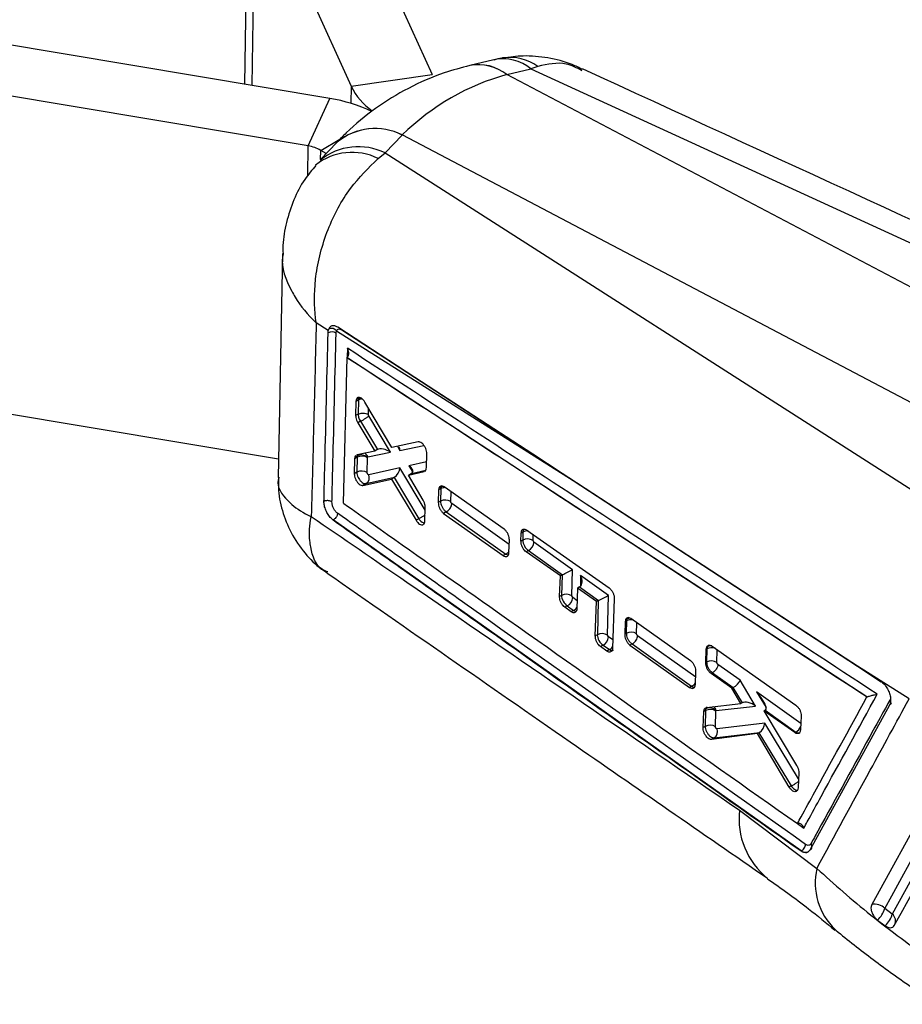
# Model space of a CAD drawing. Header units: millimetres. Extents: x 31 to 337, y 71 to 279.
# Tile 2 of 28: x 156 to 179, y 78 to 104. Entities that reach past the tile are written whole.
import ezdxf

# ---------------------------------------------------------------- set-up
doc = ezdxf.new("R2010")
doc.units = ezdxf.units.MM

msp = doc.modelspace()

# ---------------------------------------------------------------- linework, layer by layer
at = {"color": 8, "linetype": 'Continuous', "lineweight": 25}
for p, q in [((161.9468, 108.0658), (161.8582, 102.2534)), ((162.1409, 107.8664), (162.0548, 102.2205)), ((164.7139, 102.1986), (164.7069, 101.7399)), ((163.5509, 99.8034), (163.5631, 100.5999)), ((163.8992, 100.4825), (164.4141, 100.7797)), ((163.8955, 100.2361), (163.8992, 100.4825)), ((164.6155, 95.1762), (164.6097, 94.9432)), ((165.1767, 93.3991), (165.1805, 93.5685)), ((165.9539, 92.5487), (166.0186, 92.4395)), ((166.0186, 92.4395), (166.6613, 92.5719)), ((166.7341, 92.1353), (166.2624, 92.0284)), ((166.6983, 90.8334), (166.0174, 91.9737)), ((166.2624, 92.0284), (166.3622, 91.8597)), ((166.3283, 91.8214), (166.7103, 91.9079)), ((170.6616, 91.6276), (178.9182, 86.236)), ((167.3827, 91.0654), (167.3888, 91.3324)), ((168.9479, 89.9187), (167.4087, 91.0135)), ((169.5865, 90.0223), (169.5902, 90.1849)), ((170.8595, 89.0858), (170.8529, 88.7927)), ((170.7663, 88.4086), (170.6497, 88.4916)), ((172.3607, 87.5234), (172.3673, 87.8165)), ((171.7226, 87.3566), (171.6081, 87.4381)), ((173.9429, 86.3645), (172.3867, 87.4714)), ((174.5128, 86.7522), (174.5205, 87.0953)), ((176.7612, 85.1194), (175.5706, 85.9662)), ((175.5706, 85.9662), (175.8296, 85.5432)), ((176.6971, 83.6356), (175.7924, 85.1258)), ((176.6726, 82.4354), (176.8406, 82.3167))]:
    msp.add_line(p, q, dxfattribs=at)
at = {"color": 7, "linetype": 'Continuous', "lineweight": 25}
for p, q in [((164.3141, 108.1866), (166.8871, 102.5188)), ((162.1409, 107.8664), (164.7139, 102.1986)), ((164.1455, 101.8705), (154.5401, 103.4786)), ((168.5385, 102.912), (167.8925, 102.7565)), ((169.7119, 102.731), (169.5312, 102.6674)), ((164.7139, 102.1986), (166.8871, 102.5188)), ((186.8865, 93.0347), (168.8837, 102.5115)), ((168.8852, 102.5119), (169.5312, 102.6674)), ((169.5312, 102.6674), (188.7286, 93.8444)), ((163.5631, 100.5999), (153.9577, 102.208)), ((163.5631, 100.5999), (164.1455, 101.8705)), ((166.0819, 100.8936), (165.6269, 100.4135)), ((184.0859, 91.4179), (166.083, 100.8947)), ((164.3386, 100.7036), (163.8836, 100.2235)), ((164.0459, 100.3948), (163.8992, 100.4825)), ((165.4375, 100.2634), (165.6269, 100.4135)), ((165.6269, 100.4135), (181.9745, 89.9453)), ((162.875, 97.7175), (162.7548, 91.716)), ((164.1017, 95.6525), (163.7776, 95.8573)), ((164.0953, 95.5947), (164.1017, 95.6525)), ((164.1159, 95.6976), (164.1017, 95.6525)), ((164.3219, 95.6435), (170.6616, 91.6276)), ((164.4629, 95.6694), (170.6616, 91.6276)), ((164.5959, 94.9324), (164.4958, 91.0318)), ((164.5967, 94.9329), (164.5959, 94.9324)), ((178.53, 85.8288), (164.5959, 94.9324)), ((164.6043, 94.9375), (164.5967, 94.9329)), ((153.8281, 93.7104), (162.7648, 92.2142)), ((164.8428, 93.7506), (164.8341, 93.3715)), ((164.8482, 93.7921), (164.8428, 93.7506)), ((164.909, 93.7888), (164.8428, 93.7506)), ((164.9144, 93.8303), (164.8482, 93.7921)), ((164.909, 93.7888), (164.9004, 93.4098)), ((165.8062, 92.5179), (165.0828, 93.7326)), ((164.9004, 93.4098), (164.8341, 93.3715)), ((164.9625, 93.2214), (164.8907, 93.18)), ((164.8907, 93.18), (165.3453, 92.4218)), ((164.9004, 93.4098), (164.9004, 93.4098)), ((164.9626, 93.2214), (164.9625, 93.2214)), ((164.9626, 93.2214), (165.4158, 92.4624)), ((165.7698, 92.3881), (165.1871, 93.3641)), ((166.5086, 92.6648), (165.8062, 92.5179)), ((165.3453, 92.4218), (164.8709, 92.3232)), ((165.1619, 92.2629), (165.7698, 92.3881)), ((165.414, 92.4614), (165.3453, 92.4218)), ((164.807, 92.2164), (164.7974, 91.8152)), ((164.8742, 92.2552), (164.807, 92.2164)), ((164.8112, 92.2533), (164.807, 92.2164)), ((164.8785, 92.2921), (164.8112, 92.2533)), ((164.8709, 92.3232), (164.8529, 92.3129)), ((164.8742, 92.2552), (164.8652, 91.8543)), ((165.1415, 91.843), (165.1505, 92.244)), ((165.1505, 92.244), (165.1513, 92.2504)), ((165.1513, 92.2504), (165.1619, 92.2629)), ((166.7298, 91.9774), (166.7399, 92.3488)), ((164.8652, 91.8543), (164.7974, 91.8152)), ((166.0174, 91.9737), (165.1832, 91.7867)), ((166.2472, 91.7746), (166.6668, 91.8708)), ((166.7263, 91.9446), (166.7298, 91.9774)), ((165.0295, 91.4993), (165.7937, 91.6717)), ((165.1169, 91.5497), (165.8784, 91.7204)), ((165.8639, 91.7122), (165.7937, 91.6717)), ((165.7937, 91.6717), (166.4514, 90.5676)), ((165.8639, 91.7122), (166.5227, 90.6088)), ((166.3266, 91.8204), (166.2472, 91.7746)), ((166.6453, 91.1007), (166.2472, 91.7746)), ((165.1169, 91.5497), (165.0295, 91.4993)), ((167.0563, 91.3775), (167.0469, 91.0423)), ((167.0627, 91.4217), (167.0563, 91.3775)), ((167.114, 91.4108), (167.0563, 91.3775)), ((167.1201, 91.4549), (167.0627, 91.4217)), ((167.114, 91.4108), (167.1064, 91.0767)), ((168.8098, 90.3293), (167.2093, 91.459)), ((167.1064, 91.0767), (167.0469, 91.0423)), ((166.6903, 90.55), (166.7004, 90.9096)), ((164.2292, 90.5744), (164.2155, 90.5847)), ((164.2298, 90.5748), (164.2292, 90.5744)), ((176.7645, 81.7016), (164.2292, 90.5744)), ((164.2298, 90.5748), (164.2301, 90.5746)), ((166.5227, 90.6088), (166.4514, 90.5676)), ((166.5227, 90.6088), (166.5228, 90.6087)), ((166.6876, 90.5218), (166.6903, 90.55)), ((167.2625, 90.7939), (167.1894, 90.7517)), ((167.1894, 90.7517), (168.7878, 89.6208)), ((167.2625, 90.7939), (168.8562, 89.6603)), ((167.2625, 90.7939), (167.2625, 90.7939)), ((169.4214, 90.304), (171.6238, 88.7509)), ((168.941, 89.7024), (168.9517, 90.0383)), ((169.2629, 90.0062), (169.2699, 90.2229)), ((169.3102, 90.0335), (169.2629, 90.0062)), ((169.3151, 90.249), (169.2699, 90.2229)), ((169.3151, 90.249), (169.3102, 90.0335)), ((169.61, 89.9746), (169.5865, 90.0223)), ((169.464, 89.7549), (169.4026, 89.7194)), ((169.464, 89.7549), (170.3757, 89.1064)), ((170.642, 89.2405), (169.61, 89.9746)), ((168.8562, 89.6603), (168.7878, 89.6208)), ((168.9367, 89.6664), (168.941, 89.7024)), ((170.3173, 89.0734), (169.4026, 89.7194)), ((170.6262, 88.5393), (170.642, 89.2405)), ((170.2984, 88.5208), (170.3173, 89.0734)), ((170.3623, 89.0993), (170.3173, 89.0734)), ((170.3623, 89.0993), (170.3499, 88.5505)), ((171.6086, 88.553), (170.8595, 89.0858)), ((170.7782, 88.7478), (170.7589, 88.1948)), ((170.8343, 88.7802), (170.7782, 88.7478)), ((171.2876, 88.3879), (170.7782, 88.7478)), ((170.8343, 88.7802), (171.3423, 88.4188)), ((170.3499, 88.5505), (170.2984, 88.5208)), ((170.6497, 88.4916), (170.6262, 88.5393)), ((171.5846, 87.4857), (171.6086, 88.553)), ((171.7629, 88.4638), (171.7147, 87.1398)), ((170.5037, 88.2719), (170.4375, 88.2337)), ((170.607, 88.1135), (170.4375, 88.2337)), ((170.5037, 88.2719), (170.6728, 88.1515)), ((171.2545, 87.4659), (171.2876, 88.3879)), ((171.3289, 88.4118), (171.2876, 88.3879)), ((171.3289, 88.4118), (171.3083, 87.497)), ((170.6728, 88.1515), (170.607, 88.1135)), ((172.0624, 87.8978), (172.0535, 87.8466)), ((172.1003, 87.9197), (172.0624, 87.8978)), ((173.8081, 86.799), (172.208, 87.9289)), ((172.0535, 87.8466), (172.0411, 87.5096)), ((172.092, 87.8688), (172.0535, 87.8466)), ((172.092, 87.8688), (172.0844, 87.5346)), ((171.3083, 87.497), (171.2545, 87.4659)), ((171.6081, 87.4381), (171.5846, 87.4857)), ((172.0844, 87.5346), (172.0411, 87.5096)), ((171.462, 87.2183), (171.3931, 87.1786)), ((171.5626, 87.0584), (171.3931, 87.1786)), ((171.462, 87.2183), (171.6312, 87.098)), ((172.2405, 87.2517), (172.182, 87.218)), ((172.182, 87.218), (173.7805, 86.0871)), ((172.2405, 87.2517), (173.8343, 86.1181)), ((172.2405, 87.2517), (172.2405, 87.2517)), ((174.2132, 86.75), (174.2274, 87.1099)), ((174.2274, 87.1099), (174.2385, 87.1668)), ((174.2446, 87.1198), (174.2274, 87.1099)), ((174.2446, 87.1198), (174.2365, 86.7635)), ((174.2549, 87.1762), (174.2385, 87.1668)), ((174.3825, 87.1926), (176.6296, 85.6083)), ((171.6312, 87.098), (171.5626, 87.0584)), ((174.2365, 86.7635), (174.2132, 86.75)), ((175.1331, 86.2774), (174.5388, 86.7002)), ((179.6585, 85.7759), (178.279, 86.6544)), ((178.279, 86.6544), (178.9143, 86.2395)), ((173.9352, 86.1696), (173.9485, 86.5071)), ((174.3926, 86.4805), (174.3539, 86.4582)), ((174.9112, 86.0646), (174.3539, 86.4582)), ((174.3926, 86.4805), (174.948, 86.0855)), ((174.3926, 86.4805), (174.3926, 86.4805)), ((173.8343, 86.1181), (173.7805, 86.0871)), ((173.9286, 86.126), (173.9352, 86.1696)), ((174.9406, 86.0816), (174.9112, 86.0646)), ((175.1537, 85.6532), (174.9112, 86.0646)), ((174.9406, 86.0816), (175.1864, 85.6721)), ((175.5487, 85.5853), (175.1331, 86.2774)), ((178.5338, 85.8305), (178.53, 85.8288)), ((174.2338, 85.545), (175.1537, 85.6532)), ((174.4958, 85.4702), (175.5487, 85.5853)), ((175.1851, 85.6713), (175.1537, 85.6532)), ((179.1355, 85.6136), (177.0002, 81.7253)), ((174.1433, 85.0103), (174.1606, 85.4357)), ((174.1606, 85.4357), (174.1705, 85.4893)), ((174.207, 85.4625), (174.1606, 85.4357)), ((174.2161, 85.5156), (174.1705, 85.4893)), ((174.207, 85.4625), (174.1975, 85.0416)), ((174.4738, 85.0303), (174.4833, 85.4514)), ((174.4833, 85.4514), (174.4849, 85.4604)), ((174.4849, 85.4604), (174.4958, 85.4702)), ((175.8055, 85.4755), (175.7724, 85.4564)), ((175.7724, 85.4564), (176.6483, 83.996)), ((176.5989, 84.8727), (175.7724, 85.4564)), ((175.8055, 85.4755), (176.6288, 84.8899)), ((176.7696, 85.3162), (176.7542, 84.9556)), ((174.1975, 85.0416), (174.1433, 85.0103)), ((175.7924, 85.1258), (174.5143, 84.9736)), ((175.5954, 84.8481), (174.3658, 84.6915)), ((174.4417, 84.7353), (174.3658, 84.6915)), ((174.4417, 84.7353), (175.6498, 84.8792)), ((175.6359, 84.8715), (175.5954, 84.8481)), ((176.4469, 83.4135), (175.5954, 84.8481)), ((175.6359, 84.8715), (176.5017, 83.4452)), ((176.6288, 84.8899), (176.5989, 84.8727)), ((176.7542, 84.9556), (176.7455, 84.9055)), ((176.7042, 83.7982), (176.6868, 83.4001)), ((176.5017, 83.4452), (176.4469, 83.4135)), ((176.5017, 83.4452), (176.5018, 83.4451)), ((176.6868, 83.4001), (176.6791, 83.3533)), ((175.117, 82.7952), (177.1886, 81.2332)), ((176.7679, 81.7035), (176.7645, 81.7016)), ((179.2106, 80.0082), (179.0096, 80.1587)), ((178.8135, 79.8499), (179.0179, 79.6972))]:
    msp.add_line(p, q, dxfattribs=at)
at = {"color": 7, "linetype": 'Continuous', "lineweight": 25, "flags": 128}
for points in [[(170.5489, 91.7015), (170.3671, 91.8202), (169.5781, 92.3352), (166.4221, 94.3949), (164.3548, 95.7436)], [(178.279, 86.6544), (177.9458, 86.872), (174.7899, 88.9327), (170.5489, 91.7015)], [(181.053, 84.6054), (180.8676, 84.269), (180.1208, 82.9142), (178.6599, 80.2635)], [(179.0096, 80.1587), (179.1963, 80.4975), (179.9429, 81.8529), (181.4031, 84.5028)], [(181.6072, 84.3563), (181.4204, 84.0173), (180.673, 82.6615), (179.2106, 80.0082)], [(179.2635, 79.7011), (179.4476, 80.0348), (180.1956, 81.3904), (181.663, 84.0491)]]:
    msp.add_lwpolyline(points, dxfattribs=at)
at = {"color": 8, "linetype": 'Continuous', "lineweight": 25, "flags": 128}
for points in [[(164.9276, 93.8561), (164.9144, 93.8303), (164.9144, 93.8303), (164.9144, 93.8303)], [(164.9144, 93.8303), (164.9445, 93.8439), (164.9613, 93.8488)], [(167.1354, 91.4832), (167.1201, 91.4549), (167.1201, 91.4549), (167.1201, 91.4549)], [(167.1778, 91.4756), (167.1502, 91.4685), (167.1201, 91.4549)], [(172.1212, 87.9529), (172.1003, 87.9197), (172.1003, 87.9197), (172.1003, 87.9197)]]:
    msp.add_lwpolyline(points, dxfattribs=at)
at = {"color": 8, "linetype": 'Continuous', "lineweight": 25}
for centre, radius, start, end in [((168.9618, 101.6993), 1.2756, 53.97893, 97.99862), ((168.1226, 101.5598), 1.2186, 51.35251, 100.97049), ((168.1242, 101.5607), 1.218, 51.33958, 100.96915), ((168.7766, 101.7421), 1.1939, 50.8026, 101.50614), ((165.3573, 99.4494), 1.6158, 63.35433, 129.08306), ((165.3581, 99.4506), 1.6158, 63.34622, 129.01727), ((164.9075, 98.9221), 1.6557, 64.25078, 128.24228), ((164.7374, 98.8528), 1.5748, 63.60691, 128.30788), ((165.0296, 93.5587), 0.2598, 94.02985, 117.66078), ((164.9827, 92.1966), 0.1911, 20.3047, 62.37992), ((167.2365, 91.1761), 0.2648, 89.80874, 117.55628), ((169.44, 90.0064), 0.2728, 86.27269, 117.25094), ((168.7373, 89.892), 0.2604, 297.17316, 322.38242), ((170.5534, 88.3839), 0.2612, 297.1966, 322.80319), ((172.2187, 87.6212), 0.2781, 82.17772, 117.11427), ((172.189, 87.7615), 0.1814, 92.10637, 119.29879), ((171.5123, 87.3296), 0.2603, 297.17309, 321.99612), ((174.3741, 86.8625), 0.288, 72.28934, 116.72075), ((174.3459, 87.0084), 0.1909, 79.79051, 118.45973), ((173.7078, 86.3594), 0.2724, 297.65948, 327.30463), ((174.3189, 85.4106), 0.1867, 18.61249, 57.80338), ((176.4986, 85.1366), 0.2789, 297.82375, 339.19459), ((177.1427, 82.5605), 2.0393, 173.39313, 231.40436), ((178.8944, 80.85), 1.7483, 167.33978, 225.8373), ((179.0538, 79.8213), 0.244, 335.71608, 50.00633)]:
    msp.add_arc(centre, radius, start, end, dxfattribs=at)
at = {"color": 7, "linetype": 'Continuous', "lineweight": 25}
for centre, radius, start, end in [((166.2559, 102.9522), 1.7163, 206.04636, 235.1757), ((163.5205, 97.8828), 4.0363, 64.33155, 81.09236), ((163.4156, 99.6373), 0.9738, 60.21753, 81.28747), ((164.1893, 95.3849), 0.2299, 58.45676, 114.12192), ((164.1817, 95.529), 0.181, 39.26335, 111.31202), ((165.0024, 92.0043), 0.2818, 58.27592, 117.04727), ((164.9851, 92.0765), 0.2405, 46.30653, 116.30492), ((164.9933, 91.6033), 0.2818, 58.29055, 117.04965), ((165.0105, 91.7073), 0.1901, 304.03108, 24.69012), ((167.2346, 90.8256), 0.2818, 58.29211, 117.04652), ((169.4384, 89.7825), 0.2818, 58.29173, 117.04753), ((169.3387, 89.9965), 0.2722, 297.40555, 355.38703), ((170.4781, 88.2994), 0.2819, 58.30231, 117.04829), ((170.3784, 88.5136), 0.2722, 297.40496, 355.37378), ((171.4365, 87.2459), 0.2819, 58.3027, 117.04837), ((171.3367, 87.46), 0.2722, 297.40528, 355.37346), ((172.2126, 87.2836), 0.2818, 58.29177, 117.04685), ((174.3646, 86.5124), 0.2818, 58.29183, 117.04692), ((174.3144, 85.3123), 0.2258, 40.99027, 115.79291), ((174.3353, 85.2113), 0.2821, 58.34719, 117.05088), ((174.3257, 84.7905), 0.2818, 58.29243, 117.0473), ((174.3331, 84.8986), 0.1962, 303.63317, 22.45734), ((178.7455, 79.9135), 0.3603, 42.87154, 103.75174), ((178.3973, 80.3309), 0.6361, 310.86218, 344.28817), ((178.5821, 80.1824), 0.6522, 311.93728, 344.50888)]:
    msp.add_arc(centre, radius, start, end, dxfattribs=at)
for centre, major_axis, ratio, start_param, end_param in [((173.3115, 89.4436), (-5.0987, 12.8447), 0.6707035, 6.2069623, 6.5555899), ((173.6967, 99.0535), (8.357, -0.8041), 0.4481466, 2.2267582, 2.2269774), ((172.9498, 98.6224), (8.313, 1.794), 0.6342825, 2.3933927, 2.3936119), ((165.0664, 93.6919), (-0.1102, 0.1974), 0.5695761, 0.5315831, 0.7764071), ((165.5217, 92.2986), (-0.1232, 0.1521), 0.7799469, 6.1469929, 6.1602762), ((165.6261, 92.3201), (0.2439, -0.1074), 0.4896443, 1.1692971, 2.7856393), ((165.8749, 92.3715), (0.0857, 0.1939), 0.5957043, 5.3159001, 5.8814043), ((165.0325, 92.1577), (-0.1108, 0.1986), 0.569361, 0.5618263, 0.7759699), ((165.8737, 91.9057), (0.0839, 0.1951), 0.5984942, 3.7970456, 5.3083814), ((166.1186, 91.9604), (0.2421, -0.1043), 0.4934754, 5.9327053, 7.4439618), ((165.9733, 91.7389), (0.1719, 0.0778), 0.1363486, 2.0928397, 2.1978473), ((166.2174, 91.7935), (0.1717, 0.0779), 0.1351402, 5.3385807, 5.3520161), ((167.2713, 91.314), (-0.1102, 0.1973), 0.5695951, 0.5147006, 0.7764771), ((169.467, 89.9371), (-0.1098, 0.1964), 0.5697592, 0.7758256, 2.3470019), ((170.4983, 89.1726), (0.1897, 0.0952), 0.0262472, 3.9966455, 5.5590537), ((170.4948, 89.0202), (0.1875, -0.0028), 0.5871632, 2.2682496, 2.3649352), ((170.7157, 89.0179), (-0.1189, 0.237), 0.599487, 3.215975, 4.6984739), ((170.8366, 88.9319), (0.0969, 0.161), 0.5671824, 3.939298, 4.0192072), ((170.5067, 88.4541), (-0.1098, 0.1964), 0.5697592, 0.7760069, 2.3468033), ((171.4649, 88.485), (0.1897, 0.0952), 0.0262472, 3.9966455, 5.5590537), ((171.4614, 88.3326), (0.1875, -0.0028), 0.5871632, 2.2682496, 2.3649352), ((172.2491, 87.7722), (-0.11, 0.197), 0.5696533, 0.4684677, 0.7767282), ((171.465, 87.4006), (-0.1098, 0.1964), 0.5697592, 0.7760069, 2.3468033), ((174.4015, 87.0234), (-0.1099, 0.1967), 0.5697097, 0.4292511, 0.7770187), ((175.1517, 85.9392), (0.2437, -0.1078), 0.4948029, 2.7413158, 2.7949073), ((174.9894, 86.2094), (0.1401, 0.1296), 0.4119577, 4.0685631, 5.6309713), ((175.4269, 85.8983), (-0.3882, 0.4159), 0.2672014, 3.1004448, 4.627257), ((175.2947, 85.5053), (-0.1238, 0.1565), 0.7658321, 6.1613535, 6.1713761), ((175.405, 85.5173), (0.2494, -0.1237), 0.4792924, 1.2089827, 2.8249825), ((174.3641, 85.366), (-0.11, 0.1969), 0.569675, 0.4528798, 0.7768345), ((175.6365, 85.7491), (-0.1714, 0.2721), 0.4775405, 3.1231402, 3.1587351), ((175.6487, 85.0578), (0.0912, 0.1872), 0.5945089, 3.8353833, 5.3505704), ((175.7518, 84.888), (0.1759, 0.0714), 0.1859547, 2.1123698, 2.2124942)]:
    msp.add_ellipse(centre, major_axis=major_axis, ratio=ratio, start_param=start_param, end_param=end_param, dxfattribs=at)
at = {"color": 8, "linetype": 'Continuous', "lineweight": 25}
for centre, major_axis, ratio, start_param, end_param in [((165.0333, 92.1567), (-0.1113, 0.1998), 0.5691346, 0.2672302, 0.5612436), ((169.4718, 90.1525), (-0.1098, 0.1964), 0.5697592, 0.3571358, 0.7758256), ((170.6758, 88.3337), (-0.1098, 0.1964), 0.5697592, 2.3468033, 2.6798214), ((171.6342, 87.2802), (-0.1098, 0.1964), 0.5697592, 2.3468033, 3.1495735), ((174.3658, 85.3642), (-0.1112, 0.1995), 0.5691956, 0.0085484, 0.4542796)]:
    msp.add_ellipse(centre, major_axis=major_axis, ratio=ratio, start_param=start_param, end_param=end_param, dxfattribs=at)
at = {"color": 7, "linetype": 'Continuous', "lineweight": 25}
for points, knots in [([(168.7874, 102.9605), (168.7747, 102.9592), (168.6893, 102.9511), (168.6076, 102.9229), (168.5381, 102.8988)], [0, 0, 0, 0, 0.148502, 1, 1, 1, 1]), ([(170.9134, 102.6491), (170.8203, 102.6959), (170.5271, 102.8434), (169.9876, 102.9717), (169.3625, 103.0376), (168.9649, 102.979), (168.7878, 102.9529)], [0, 0, 0, 0, 0.1429193, 0.4503714, 0.7551628, 1, 1, 1, 1]), ([(167.8906, 102.7561), (167.6613, 102.6939), (167.0951, 102.5405), (166.2393, 102.1673), (165.3567, 101.6255), (164.7385, 101.1135), (164.4201, 100.7872), (164.3401, 100.7052)], [0, 0, 0, 0, 0.1712221, 0.4227386, 0.670897, 0.9173344, 1, 1, 1, 1]), ([(189.9674, 93.9085), (188.6918, 94.4944), (182.3391, 97.4125), (175.9897, 100.332), (170.9153, 102.6653)], [0, 0, 0, 0, 0.2007955, 1, 1, 1, 1]), ([(163.7695, 100.0781), (163.6658, 99.9565), (163.427, 99.6763), (163.1609, 99.1552), (162.968, 98.5576), (162.8793, 98.0686), (162.8864, 97.7883), (162.8882, 97.716)], [0, 0, 0, 0, 0.1854368, 0.4271345, 0.6740547, 0.9159154, 1, 1, 1, 1]), ([(163.7776, 95.8573), (163.7771, 95.8606), (163.7288, 96.1816), (163.7159, 96.6), (163.8021, 97.4415), (164.042, 98.3609), (164.6363, 99.4821), (165.179, 100.0113), (165.4375, 100.2634)], [0, 0, 0, 0, 0.0021898, 0.2132562, 0.2609683, 0.5212748, 0.7719782, 1, 1, 1, 1]), ([(163.7776, 95.8573), (163.7562, 94.9883), (163.7135, 93.258), (163.6674, 91.5278), (163.6444, 90.6665)], [0, 0, 0, 0, 0.5022329, 1, 1, 1, 1]), ([(163.9848, 91.0731), (163.9869, 91.1554), (163.9973, 91.5669), (164.0348, 93.0746), (164.069, 94.4991), (164.0953, 95.5947)], [0, 0, 0, 0, 0.0545863, 0.2729311, 1, 1, 1, 1]), ([(164.3548, 95.7436), (164.3268, 95.7582), (164.27, 95.7878), (164.1916, 95.7808), (164.1407, 95.7446), (164.1218, 95.7088), (164.1159, 95.6976)], [0, 0, 0, 0, 0.2842107, 0.5759975, 0.8678219, 1, 1, 1, 1]), ([(164.1988, 91.0579), (164.2008, 91.1403), (164.2112, 91.5519), (164.2489, 93.06), (164.2832, 94.485), (164.3095, 95.5808)], [0, 0, 0, 0, 0.0545865, 0.2729328, 1, 1, 1, 1]), ([(164.3095, 95.5808), (164.3114, 95.6008), (164.3136, 95.6237), (164.3209, 95.6413), (164.3219, 95.6435)], [0, 0, 0, 0, 0.8727444, 1, 1, 1, 1]), ([(164.3219, 95.6435), (164.325, 95.6498), (164.3356, 95.6709), (164.3641, 95.6928), (164.4103, 95.697), (164.4454, 95.6786), (164.4629, 95.6694)], [0, 0, 0, 0, 0.12127491, 0.41348044, 0.70707893, 1, 1, 1, 1]), ([(164.6043, 94.9375), (164.6136, 94.9456), (164.6321, 94.9618), (164.6483, 95.0043), (164.6525, 95.0646), (164.6385, 95.1252), (164.622, 95.1634), (164.6158, 95.1756), (164.6155, 95.1762)], [0, 0, 0, 0, 0.15722022, 0.31350852, 0.54251171, 0.85121378, 0.99213911, 1, 1, 1, 1]), ([(178.8082, 85.9037), (176.4299, 87.4587), (171.7006, 90.5508), (166.9681, 93.6404), (164.6155, 95.1762)], [0, 0, 0, 0, 0.50289595, 1, 1, 1, 1]), ([(164.5967, 94.9329), (166.9176, 93.4187), (171.5645, 90.3869), (176.2092, 87.3481), (178.5336, 85.8307), (178.5338, 85.8305)], [0, 0, 0, 0, 0.4994086, 0.9999388, 1, 1, 1, 1]), ([(165.0828, 93.7326), (165.0686, 93.7537), (165.0401, 93.7957), (164.9891, 93.839), (164.9389, 93.861), (164.8948, 93.858), (164.8631, 93.8337), (164.8528, 93.8048), (164.8482, 93.7921)], [0, 0, 0, 0, 0.1731187, 0.3462122, 0.5195372, 0.6923941, 0.8642186, 1, 1, 1, 1]), ([(164.9004, 93.4098), (164.9168, 93.4174), (164.9495, 93.4326), (165.012, 93.4415), (165.0759, 93.4386), (165.1268, 93.4255), (165.159, 93.4107), (165.172, 93.4022), (165.1767, 93.3991)], [0, 0, 0, 0, 0.203216, 0.4064355, 0.6096569, 0.8128719, 0.9313483, 1, 1, 1, 1]), ([(164.8341, 93.3715), (164.8347, 93.3557), (164.8361, 93.3182), (164.854, 93.2501), (164.8783, 93.2036), (164.8907, 93.18)], [0, 0, 0, 0, 0.26249769, 0.62537052, 1, 1, 1, 1]), ([(164.9004, 93.4098), (164.9004, 93.4098), (164.9004, 93.3912), (164.9031, 93.3641), (164.9146, 93.3189), (164.9311, 93.2743), (164.951, 93.2391), (164.9625, 93.2214), (164.9625, 93.2214)], [0, 0, 0, 0, 0.0002104, 0.3208865, 0.4356282, 0.7019055, 0.9997946, 1, 1, 1, 1]), ([(164.9626, 93.2214), (164.9723, 93.2261), (164.9919, 93.2353), (165.0242, 93.2525), (165.057, 93.2713), (165.0893, 93.2911), (165.1197, 93.3112), (165.147, 93.3306), (165.1704, 93.3488), (165.1815, 93.359), (165.1871, 93.3641)], [0, 0, 0, 0, 0.1249973, 0.2500016, 0.3749977, 0.4999987, 0.6250031, 0.7500024, 0.8749977, 1, 1, 1, 1]), ([(165.1871, 93.3641), (165.1852, 93.3675), (165.1818, 93.3741), (165.179, 93.3825), (165.1771, 93.3909), (165.1769, 93.3956), (165.1767, 93.3991)], [0, 0, 0, 0, 0.2995056, 0.5704739, 0.686266, 1, 1, 1, 1]), ([(166.7399, 92.3488), (166.7389, 92.3708), (166.7367, 92.4149), (166.7128, 92.4883), (166.6765, 92.5571), (166.6303, 92.6144), (166.5798, 92.6534), (166.538, 92.668), (166.5161, 92.6656), (166.5086, 92.6648)], [0, 0, 0, 0, 0.1526147, 0.3052226, 0.4575936, 0.6118176, 0.7648712, 0.9188587, 1, 1, 1, 1]), ([(164.8354, 92.3029), (164.8267, 92.2905), (164.8167, 92.2762), (164.8119, 92.2559), (164.8112, 92.2533)], [0, 0, 0, 0, 0.8709566, 1, 1, 1, 1]), ([(164.8652, 91.8543), (164.8652, 91.8543), (164.8629, 91.8349), (164.8712, 91.787), (164.8951, 91.7184), (164.9348, 91.651), (164.9838, 91.5961), (165.0392, 91.5581), (165.0839, 91.5458), (165.1085, 91.5473), (165.1169, 91.5497), (165.1169, 91.5497)], [0, 0, 0, 0, 0.00008961, 0.15221273, 0.30838796, 0.44316311, 0.61097713, 0.7581984, 0.91194191, 0.99991664, 1, 1, 1, 1]), ([(166.6836, 91.8808), (166.6901, 91.8839), (166.7089, 91.8929), (166.7207, 91.9198), (166.7255, 91.9411), (166.7263, 91.9446)], [0, 0, 0, 0, 0.3044727, 0.8856532, 1, 1, 1, 1]), ([(162.7727, 91.7172), (162.7673, 91.6265), (162.7497, 91.3268), (162.8551, 90.8191), (163.0876, 90.2156), (163.4524, 89.6881), (163.7951, 89.3313), (164.0208, 89.1913), (164.0735, 89.1586)], [0, 0, 0, 0, 0.0906963, 0.2998409, 0.5117377, 0.7344773, 0.9380231, 1, 1, 1, 1]), ([(164.7974, 91.8152), (164.7985, 91.7932), (164.8008, 91.7494), (164.8246, 91.6765), (164.8607, 91.6078), (164.9068, 91.5503), (164.9572, 91.5109), (164.9994, 91.4957), (165.0216, 91.4983), (165.0295, 91.4993)], [0, 0, 0, 0, 0.1511901, 0.3023608, 0.4528557, 0.6075939, 0.7600531, 0.9139396, 1, 1, 1, 1]), ([(165.1832, 91.7867), (165.1818, 91.7865), (165.1778, 91.7861), (165.1702, 91.7888), (165.161, 91.7961), (165.1527, 91.8064), (165.1463, 91.8187), (165.1421, 91.8314), (165.1417, 91.8392), (165.1415, 91.843)], [0, 0, 0, 0, 0.0866032, 0.2432201, 0.3931179, 0.5585436, 0.7019781, 0.8509634, 1, 1, 1, 1]), ([(167.2093, 91.459), (167.1925, 91.4688), (167.1589, 91.4882), (167.1138, 91.4869), (167.0796, 91.4649), (167.068, 91.4353), (167.0627, 91.4217)], [0, 0, 0, 0, 0.2595335, 0.51910713, 0.77746735, 1, 1, 1, 1]), ([(164.1988, 91.0579), (164.1915, 91.0625), (164.1771, 91.0717), (164.1499, 91.0819), (164.1202, 91.0889), (164.0888, 91.0922), (164.057, 91.0916), (164.0264, 91.0872), (164.0023, 91.0806), (163.9894, 91.075), (163.9848, 91.0731)], [0, 0, 0, 0, 0.1325063, 0.2650184, 0.3975273, 0.5300458, 0.6625686, 0.7950845, 0.927596, 1, 1, 1, 1]), ([(164.2155, 90.5847), (164.1875, 90.6103), (164.1316, 90.6613), (164.06, 90.7735), (164.0086, 90.8965), (163.986, 91), (163.9851, 91.0549), (163.9848, 91.0731)], [0, 0, 0, 0, 0.2226268, 0.445239, 0.667641, 0.8896773, 1, 1, 1, 1]), ([(166.7004, 90.9096), (166.6999, 90.9253), (166.6987, 90.9629), (166.6814, 91.0307), (166.6574, 91.0772), (166.6453, 91.1007)], [0, 0, 0, 0, 0.2623549, 0.6268795, 1, 1, 1, 1]), ([(167.1064, 91.0767), (167.1064, 91.0766), (167.1064, 91.0558), (167.1114, 91.0109), (167.1367, 90.9402), (167.1757, 90.874), (167.2199, 90.8243), (167.25, 90.8018), (167.2625, 90.7939), (167.2625, 90.7939)], [0, 0, 0, 0, 0.0001252, 0.2144479, 0.4254999, 0.6362809, 0.8495557, 0.9998747, 1, 1, 1, 1]), ([(167.4087, 91.0135), (167.4066, 91.0152), (167.4015, 91.0193), (167.3941, 91.0288), (167.3876, 91.0411), (167.3834, 91.054), (167.3829, 91.0616), (167.3827, 91.0654)], [0, 0, 0, 0, 0.1528448, 0.3713307, 0.5849421, 0.7953419, 1, 1, 1, 1]), ([(164.3486, 90.7529), (164.3372, 90.762), (164.3086, 90.7848), (164.2659, 90.839), (164.2277, 90.911), (164.2024, 90.9884), (164.2, 91.0348), (164.1988, 91.0579)], [0, 0, 0, 0, 0.1418543, 0.3564645, 0.5704826, 0.7858712, 1, 1, 1, 1]), ([(164.4958, 91.0318), (164.5034, 91.0265), (164.7713, 90.8368), (166.0806, 89.9099), (170.1274, 87.0479), (173.9194, 84.373), (176.6678, 82.4342)], [0, 0, 0, 0, 0.0018692, 0.0661231, 0.3231392, 1, 1, 1, 1]), ([(167.0469, 91.0423), (167.0479, 91.0203), (167.0501, 90.9762), (167.0739, 90.9028), (167.11, 90.8342), (167.151, 90.7823), (167.1785, 90.7604), (167.1894, 90.7517)], [0, 0, 0, 0, 0.2134162, 0.4267962, 0.6411548, 0.8570336, 1, 1, 1, 1]), ([(167.2625, 90.7939), (167.2787, 90.8033), (167.3111, 90.8223), (167.3546, 90.8692), (167.3884, 90.9244), (167.4057, 90.975), (167.4079, 91.0035), (167.4087, 91.0135)], [0, 0, 0, 0, 0.2158734, 0.4317489, 0.6476224, 0.8767997, 1, 1, 1, 1]), ([(163.6444, 90.6665), (164.4982, 90.0811), (168.3132, 87.465), (172.1437, 84.8359), (175.117, 82.7952)], [0, 0, 0, 0, 0.22378, 1, 1, 1, 1]), ([(164.2155, 90.5847), (164.2202, 90.5813), (164.225, 90.5778), (164.2298, 90.5748), (164.2298, 90.5748)], [0, 0, 0, 0, 0.9976511, 1, 1, 1, 1]), ([(164.3486, 90.7529), (164.3473, 90.7398), (164.3449, 90.7162), (164.3292, 90.6756), (164.3049, 90.6357), (164.2696, 90.5976), (164.2432, 90.5823), (164.2301, 90.5746)], [0, 0, 0, 0, 0.1963157, 0.3521489, 0.5680983, 0.7840488, 1, 1, 1, 1]), ([(164.2301, 90.5746), (165.5067, 89.669), (169.6797, 86.709), (173.8638, 83.7543), (176.7678, 81.7035)], [0, 0, 0, 0, 0.30592657, 1, 1, 1, 1]), ([(176.8859, 81.8789), (173.9819, 83.9302), (169.7979, 86.8856), (165.6251, 89.847), (164.3486, 90.7529)], [0, 0, 0, 0, 0.69408254, 1, 1, 1, 1]), ([(166.4514, 90.5676), (166.4655, 90.5465), (166.4938, 90.5044), (166.5447, 90.4612), (166.5946, 90.4394), (166.6385, 90.4428), (166.6728, 90.4694), (166.6827, 90.5043), (166.6876, 90.5218)], [0, 0, 0, 0, 0.1668016, 0.3336021, 0.5006113, 0.6670953, 0.8324503, 1, 1, 1, 1]), ([(168.9517, 90.0383), (168.9508, 90.0604), (168.9489, 90.1044), (168.9253, 90.1779), (168.8894, 90.2465), (168.8484, 90.2986), (168.8208, 90.3206), (168.8098, 90.3293)], [0, 0, 0, 0, 0.2131982, 0.4263511, 0.6405775, 0.8563547, 1, 1, 1, 1]), ([(169.2699, 90.2229), (169.2721, 90.2423), (169.2767, 90.2813), (169.3034, 90.3186), (169.3414, 90.3343), (169.3831, 90.3276), (169.4104, 90.3108), (169.4214, 90.304)], [0, 0, 0, 0, 0.2137087, 0.4274114, 0.6412569, 0.8556996, 1, 1, 1, 1]), ([(169.4026, 89.7194), (169.3863, 89.7331), (169.3536, 89.7604), (169.3108, 89.8232), (169.2794, 89.8934), (169.2638, 89.9573), (169.2632, 89.9925), (169.2629, 90.0062)], [0, 0, 0, 0, 0.2157056, 0.4314066, 0.6469664, 0.8619114, 1, 1, 1, 1]), ([(168.7878, 89.6208), (168.8045, 89.6111), (168.838, 89.5916), (168.8831, 89.5928), (168.9193, 89.6159), (168.9309, 89.6495), (168.9367, 89.6664)], [0, 0, 0, 0, 0.249312, 0.4986546, 0.746724, 1, 1, 1, 1]), ([(164.0692, 89.1514), (166.2388, 87.6419), (170.1636, 84.911), (174.1059, 82.1871), (175.8691, 80.9689)], [0, 0, 0, 0, 0.552769, 1, 1, 1, 1]), ([(171.6238, 88.7509), (171.6402, 88.7372), (171.6729, 88.7099), (171.7155, 88.6471), (171.7468, 88.5767), (171.7622, 88.5128), (171.7627, 88.4775), (171.7629, 88.4638)], [0, 0, 0, 0, 0.2157193, 0.4314298, 0.6470599, 0.862125, 1, 1, 1, 1]), ([(170.4375, 88.2337), (170.4211, 88.2473), (170.3885, 88.2747), (170.3459, 88.3376), (170.3146, 88.4079), (170.2992, 88.4718), (170.2986, 88.507), (170.2984, 88.5208)], [0, 0, 0, 0, 0.21579481, 0.43157402, 0.6472477, 0.86230464, 1, 1, 1, 1]), ([(170.7589, 88.1948), (170.7566, 88.1753), (170.7519, 88.1363), (170.7251, 88.0989), (170.687, 88.0832), (170.6453, 88.0898), (170.618, 88.1067), (170.607, 88.1135)], [0, 0, 0, 0, 0.2136173, 0.4272311, 0.6409377, 0.8552302, 1, 1, 1, 1]), ([(172.208, 87.9289), (172.1912, 87.9386), (172.1576, 87.958), (172.1123, 87.9566), (172.0794, 87.9354), (172.0674, 87.909), (172.0624, 87.8978)], [0, 0, 0, 0, 0.2687965, 0.5376546, 0.8051091, 1, 1, 1, 1]), ([(171.3931, 87.1786), (171.3768, 87.1923), (171.3442, 87.2196), (171.3017, 87.2826), (171.2705, 87.353), (171.2552, 87.417), (171.2547, 87.4522), (171.2545, 87.4659)], [0, 0, 0, 0, 0.2158058, 0.4315984, 0.6473154, 0.8624213, 1, 1, 1, 1]), ([(172.0411, 87.5096), (172.042, 87.4874), (172.0437, 87.4432), (172.0671, 87.3693), (172.1029, 87.3006), (172.1436, 87.2486), (172.1711, 87.2267), (172.182, 87.218)], [0, 0, 0, 0, 0.21353394, 0.42702375, 0.64161168, 0.85773991, 1, 1, 1, 1]), ([(172.0844, 87.5346), (172.0844, 87.5346), (172.0844, 87.5137), (172.0894, 87.4689), (172.1147, 87.3982), (172.1537, 87.332), (172.1978, 87.2821), (172.2282, 87.2597), (172.2405, 87.2517), (172.2405, 87.2517)], [0, 0, 0, 0, 0.0001252, 0.2144936, 0.4253624, 0.6361651, 0.8496477, 0.9998747, 1, 1, 1, 1]), ([(172.2405, 87.2517), (172.2567, 87.2612), (172.2891, 87.2801), (172.3326, 87.327), (172.3663, 87.3821), (172.3837, 87.4327), (172.3859, 87.4612), (172.3867, 87.4714)], [0, 0, 0, 0, 0.2158676, 0.4317349, 0.6476024, 0.8745785, 1, 1, 1, 1]), ([(172.3867, 87.4714), (172.3846, 87.4731), (172.3795, 87.4772), (172.3721, 87.4867), (172.3656, 87.499), (172.3614, 87.5119), (172.3609, 87.5196), (172.3607, 87.5234)], [0, 0, 0, 0, 0.1526013, 0.3712318, 0.5849361, 0.7952983, 1, 1, 1, 1]), ([(171.7147, 87.1398), (171.7124, 87.1203), (171.7077, 87.0813), (171.6808, 87.0438), (171.6426, 87.028), (171.6009, 87.0346), (171.5736, 87.0516), (171.5626, 87.0584)], [0, 0, 0, 0, 0.2136004, 0.427197, 0.6408649, 0.8551135, 1, 1, 1, 1]), ([(174.2385, 87.1668), (174.2464, 87.1808), (174.2621, 87.2089), (174.3025, 87.223), (174.3444, 87.2162), (174.3717, 87.1993), (174.3825, 87.1926)], [0, 0, 0, 0, 0.27343513, 0.54685387, 0.82125564, 1, 1, 1, 1]), ([(173.9485, 86.5071), (173.9477, 86.5292), (173.9462, 86.5735), (173.923, 86.6473), (173.8874, 86.7161), (173.8467, 86.7683), (173.8191, 86.7902), (173.8081, 86.799)], [0, 0, 0, 0, 0.2133092, 0.42657408, 0.6409982, 0.85700112, 1, 1, 1, 1]), ([(174.3539, 86.4582), (174.3372, 86.4721), (174.3038, 86.5001), (174.2605, 86.5644), (174.2289, 86.6363), (174.2138, 86.701), (174.2134, 86.7365), (174.2132, 86.75)], [0, 0, 0, 0, 0.2169465, 0.4339004, 0.6507804, 0.8665713, 1, 1, 1, 1]), ([(174.2365, 86.7635), (174.2365, 86.7634), (174.2365, 86.7426), (174.2415, 86.6976), (174.2668, 86.6269), (174.3058, 86.5605), (174.3501, 86.5112), (174.3802, 86.4879), (174.3926, 86.4805), (174.3926, 86.4805)], [0, 0, 0, 0, 0.0001252, 0.2147449, 0.425675, 0.6364833, 0.8501808, 0.9998748, 1, 1, 1, 1]), ([(174.5388, 86.7002), (174.5362, 86.6793), (174.531, 86.6376), (174.4969, 86.5719), (174.449, 86.5144), (174.4114, 86.4918), (174.3926, 86.4805)], [0, 0, 0, 0, 0.2499967, 0.4999988, 0.7499992, 1, 1, 1, 1]), ([(174.5388, 86.7002), (174.5367, 86.7018), (174.5316, 86.7059), (174.5242, 86.7155), (174.5177, 86.7278), (174.5135, 86.7407), (174.513, 86.7484), (174.5128, 86.7522)], [0, 0, 0, 0, 0.1516542, 0.3704143, 0.5843607, 0.7949068, 1, 1, 1, 1]), ([(173.7805, 86.0871), (173.7972, 86.0774), (173.8307, 86.058), (173.876, 86.0593), (173.9109, 86.0816), (173.923, 86.1118), (173.9286, 86.126)], [0, 0, 0, 0, 0.2578511, 0.5157639, 0.7722188, 1, 1, 1, 1]), ([(178.9143, 86.2395), (178.9446, 86.2163), (178.9842, 86.186), (179.0196, 86.1413), (179.0279, 86.1308)], [0, 0, 0, 0, 0.7657258, 1, 1, 1, 1]), ([(179.0279, 86.1308), (179.0414, 86.1118), (179.0797, 86.0583), (179.1292, 85.9543), (179.1632, 85.8284), (179.1684, 85.7117), (179.1517, 85.6446), (179.1372, 85.6168), (179.1356, 85.6137)], [0, 0, 0, 0, 0.11814872, 0.33269691, 0.54697993, 0.76067046, 0.97370601, 1, 1, 1, 1]), ([(176.6678, 82.4342), (176.6849, 82.4654), (176.8255, 82.7219), (177.446, 83.8532), (178.0498, 84.9536), (178.53, 85.8288)], [0, 0, 0, 0, 0.027574, 0.226656, 1, 1, 1, 1]), ([(176.8406, 82.3167), (176.8715, 82.373), (177.0259, 82.6546), (177.6815, 83.8502), (178.3067, 84.9896), (178.8082, 85.9037)], [0, 0, 0, 0, 0.0471124, 0.2355617, 1, 1, 1, 1]), ([(179.1638, 85.7816), (179.1328, 85.7252), (178.9781, 85.4434), (178.3285, 84.2601), (177.6481, 83.0205), (177.0918, 82.0064), (177.0299, 81.8937)], [0, 0, 0, 0, 0.0434777, 0.217388, 0.9130281, 1, 1, 1, 1]), ([(178.5338, 85.8305), (178.5423, 85.834), (178.5615, 85.842), (178.6025, 85.8561), (178.6645, 85.8745), (178.7383, 85.8921), (178.786, 85.9006), (178.8078, 85.9036), (178.8082, 85.9037)], [0, 0, 0, 0, 0.0844738, 0.1915001, 0.3607305, 0.6670591, 0.9934905, 1, 1, 1, 1]), ([(174.1705, 85.4893), (174.178, 85.5041), (174.1928, 85.5336), (174.2202, 85.5412), (174.2338, 85.545)], [0, 0, 0, 0, 0.5013654, 1, 1, 1, 1]), ([(176.6296, 85.6083), (176.6463, 85.5943), (176.6796, 85.5664), (176.7228, 85.502), (176.7542, 85.4301), (176.7693, 85.3653), (176.7695, 85.3298), (176.7696, 85.3162)], [0, 0, 0, 0, 0.2167597, 0.4335197, 0.6502756, 0.8659684, 1, 1, 1, 1]), ([(177.1886, 81.2332), (177.6661, 82.1105), (178.4897, 83.6238), (179.3126, 85.1391), (179.6585, 85.7759)], [0, 0, 0, 0, 0.579719, 1, 1, 1, 1]), ([(174.3658, 84.6915), (174.3507, 84.6921), (174.3203, 84.6932), (174.2693, 84.7255), (174.2212, 84.7764), (174.1806, 84.8427), (174.1529, 84.9159), (174.1429, 84.9732), (174.1432, 85.0025), (174.1433, 85.0103)], [0, 0, 0, 0, 0.1566821, 0.3133338, 0.4707764, 0.6287541, 0.786473, 0.9432219, 1, 1, 1, 1]), ([(174.1975, 85.0416), (174.1975, 85.0415), (174.1975, 85.0207), (174.2024, 84.976), (174.2276, 84.9054), (174.2664, 84.8392), (174.3157, 84.7839), (174.3699, 84.7457), (174.4139, 84.7337), (174.4348, 84.7342), (174.4417, 84.7353), (174.4417, 84.7353)], [0, 0, 0, 0, 0.0000912, 0.1561494, 0.309585, 0.4629297, 0.6182997, 0.7760933, 0.9357461, 0.9999063, 1, 1, 1, 1]), ([(174.5143, 84.9736), (174.5133, 84.9735), (174.5096, 84.9734), (174.5024, 84.976), (174.4933, 84.9833), (174.485, 84.9937), (174.4786, 85.006), (174.4744, 85.0188), (174.474, 85.0265), (174.4738, 85.0303)], [0, 0, 0, 0, 0.0636812, 0.2238458, 0.3841437, 0.5421454, 0.6965523, 0.8485318, 1, 1, 1, 1]), ([(176.7455, 84.9055), (176.7383, 84.8906), (176.724, 84.8607), (176.6854, 84.843), (176.642, 84.8467), (176.6122, 84.8646), (176.5989, 84.8727)], [0, 0, 0, 0, 0.26226547, 0.52449327, 0.7875925, 1, 1, 1, 1]), ([(176.6483, 83.996), (176.6575, 83.9791), (176.6788, 83.9395), (176.7013, 83.8688), (176.7032, 83.8222), (176.7042, 83.7982)], [0, 0, 0, 0, 0.2655228, 0.6220656, 1, 1, 1, 1]), ([(176.6791, 83.3533), (176.6722, 83.338), (176.6584, 83.3073), (176.6203, 83.288), (176.5743, 83.2915), (176.524, 83.3195), (176.4797, 83.363), (176.4564, 83.3988), (176.4469, 83.4135)], [0, 0, 0, 0, 0.1742016, 0.3483899, 0.5231288, 0.6992192, 0.8766917, 1, 1, 1, 1]), ([(176.8406, 82.3167), (176.8404, 82.3174), (176.8391, 82.3214), (176.8305, 82.3446), (176.8105, 82.3812), (176.775, 82.4178), (176.7374, 82.4383), (176.7005, 82.4446), (176.6782, 82.4375), (176.6678, 82.4342)], [0, 0, 0, 0, 0.0086864, 0.0491843, 0.2890687, 0.49653, 0.6777474, 0.849965, 1, 1, 1, 1]), ([(176.7681, 81.7034), (176.7831, 81.7124), (176.813, 81.7304), (176.8513, 81.7761), (176.8789, 81.8284), (176.8837, 81.862), (176.886, 81.8788)], [0, 0, 0, 0, 0.2499989, 0.5000011, 0.7500021, 1, 1, 1, 1]), ([(177.0299, 81.8937), (177.0252, 81.8865), (177.0112, 81.8657), (176.9785, 81.8494), (176.9332, 81.8513), (176.9016, 81.8697), (176.8859, 81.8789)], [0, 0, 0, 0, 0.1561913, 0.4571357, 0.7297397, 1, 1, 1, 1]), ([(177.0099, 81.7309), (177.0219, 81.7401), (177.0459, 81.7584), (177.0603, 81.8011), (177.057, 81.8487), (177.039, 81.8787), (177.0299, 81.8937)], [0, 0, 0, 0, 0.2499999, 0.4999988, 0.7499878, 1, 1, 1, 1]), ([(177.0002, 81.7253), (176.9857, 81.706), (176.9569, 81.6675), (176.8893, 81.6503), (176.8224, 81.6649), (176.7794, 81.6922), (176.7647, 81.7015)], [0, 0, 0, 0, 0.2723172, 0.5446242, 0.8445949, 1, 1, 1, 1]), ([(176.7683, 81.7033), (176.7685, 81.7031), (176.7688, 81.703), (176.769, 81.7028), (176.769, 81.7028)], [0, 0, 0, 0, 0.9565382, 1, 1, 1, 1]), ([(177.1886, 81.2332), (177.6554, 80.8131), (178.5996, 79.9635), (179.7252, 79.1547), (180.2943, 78.7458)], [0, 0, 0, 0, 0.4943866, 1, 1, 1, 1]), ([(175.8642, 80.9571), (176.2317, 80.6994), (176.8328, 80.278), (177.4388, 79.7709), (177.6742, 79.5739)], [0, 0, 0, 0, 0.6114946, 1, 1, 1, 1]), ([(178.6599, 80.2635), (178.6528, 80.2461), (178.6373, 80.2082), (178.64, 80.129), (178.6659, 80.0391), (178.7138, 79.9512), (178.7669, 79.8878), (178.802, 79.8592), (178.8135, 79.8499)], [0, 0, 0, 0, 0.1604707, 0.3483269, 0.5360205, 0.7232816, 0.9100936, 1, 1, 1, 1]), ([(177.6769, 79.5959), (177.6846, 79.5894), (178.0034, 79.3192), (178.6928, 78.7881), (179.6052, 78.1212), (180.2108, 77.7311), (180.4287, 77.5907)], [0, 0, 0, 0, 0.00964691, 0.39718104, 0.78309669, 1, 1, 1, 1]), ([(179.0179, 79.6972), (179.042, 79.682), (179.0909, 79.6511), (179.1631, 79.638), (179.2243, 79.6529), (179.253, 79.6822), (179.2633, 79.7008), (179.2635, 79.7011)], [0, 0, 0, 0, 0.242018, 0.4928354, 0.7442167, 0.9962003, 1, 1, 1, 1])]:
    msp.add_open_spline(points, degree=3, knots=knots, dxfattribs=at)
at = {"color": 8, "linetype": 'Continuous', "lineweight": 25}
for points, knots in [([(170.8941, 102.6178), (170.7568, 102.6913), (170.396, 102.8846), (169.9736, 102.7898), (169.7119, 102.731)], [0, 0, 0, 0, 0.3803946, 1, 1, 1, 1]), ([(162.8956, 97.7162), (162.8889, 97.6878), (162.8135, 97.3657), (162.9908, 96.9525), (163.3127, 96.3606), (163.5483, 96.0736), (163.7753, 95.8595), (163.7776, 95.8573)], [0, 0, 0, 0, 0.0461181, 0.5224337, 0.6097618, 0.9959946, 1, 1, 1, 1]), ([(162.7781, 91.7137), (162.771, 91.6923), (162.6968, 91.4685), (162.8842, 91.2224), (163.2101, 90.9008), (163.4373, 90.7608), (163.6421, 90.6676), (163.6444, 90.6665)], [0, 0, 0, 0, 0.0512905, 0.536466, 0.6402884, 0.9959361, 1, 1, 1, 1]), ([(164.0871, 89.1805), (164.0392, 89.1998), (163.7751, 89.3062), (163.6601, 89.6522), (163.5832, 90.1477), (163.6003, 90.4313), (163.6439, 90.6639), (163.6444, 90.6665)], [0, 0, 0, 0, 0.1017704, 0.5612286, 0.6594276, 0.996152, 1, 1, 1, 1]), ([(166.6948, 90.7102), (166.6897, 90.7064), (166.6757, 90.6962), (166.6491, 90.6788), (166.617, 90.6588), (166.5843, 90.64), (166.5521, 90.6227), (166.5326, 90.6133), (166.5228, 90.6087)], [0, 0, 0, 0, 0.1041788, 0.2833404, 0.4625023, 0.6416697, 0.8208317, 1, 1, 1, 1]), ([(166.5228, 90.6087), (166.5263, 90.6037), (166.5443, 90.5776), (166.5833, 90.5358), (166.6348, 90.5001), (166.665, 90.4955), (166.677, 90.4936)], [0, 0, 0, 0, 0.0788044, 0.4100686, 0.764884, 1, 1, 1, 1]), ([(168.8562, 89.6603), (168.8562, 89.6603), (168.8741, 89.6497), (168.8989, 89.6364), (168.9193, 89.6383), (168.9243, 89.6388)], [0, 0, 0, 0, 0.000495, 0.7552476, 1, 1, 1, 1]), ([(173.8343, 86.1181), (173.8343, 86.1181), (173.8521, 86.1075), (173.8813, 86.093), (173.9054, 86.0959), (173.9143, 86.097)], [0, 0, 0, 0, 0.0003693, 0.6334685, 1, 1, 1, 1]), ([(179.1447, 85.619), (179.1573, 85.6279), (179.1781, 85.6427), (179.1845, 85.6665), (179.187, 85.6759)], [0, 0, 0, 0, 0.6043439, 1, 1, 1, 1]), ([(176.6288, 84.8899), (176.6288, 84.8899), (176.6466, 84.8787), (176.6823, 84.865), (176.7225, 84.8624), (176.7382, 84.8752), (176.7423, 84.8786)], [0, 0, 0, 0, 0.0002456, 0.4209097, 0.8504385, 1, 1, 1, 1]), ([(176.5018, 83.4451), (176.5116, 83.4498), (176.5311, 83.4591), (176.5632, 83.4765), (176.5958, 83.4956), (176.6279, 83.5158), (176.6578, 83.5362), (176.6803, 83.5526), (176.6908, 83.5613), (176.694, 83.5639)], [0, 0, 0, 0, 0.1555147, 0.311024, 0.4665441, 0.6220566, 0.7775709, 0.9330832, 1, 1, 1, 1]), ([(176.5018, 83.4451), (176.513, 83.4302), (176.5392, 83.395), (176.5876, 83.3545), (176.6393, 83.329), (176.6682, 83.3307), (176.6817, 83.3314)], [0, 0, 0, 0, 0.2065301, 0.4852691, 0.7600466, 1, 1, 1, 1]), ([(176.769, 81.7028), (176.769, 81.7028), (176.7954, 81.686), (176.848, 81.662), (176.9144, 81.6546), (176.9447, 81.6747), (176.9562, 81.6824)], [0, 0, 0, 0, 0.00014405, 0.37852707, 0.76350962, 1, 1, 1, 1])]:
    msp.add_open_spline(points, degree=3, knots=knots, dxfattribs=at)

doc.saveas('drawing.dxf')
